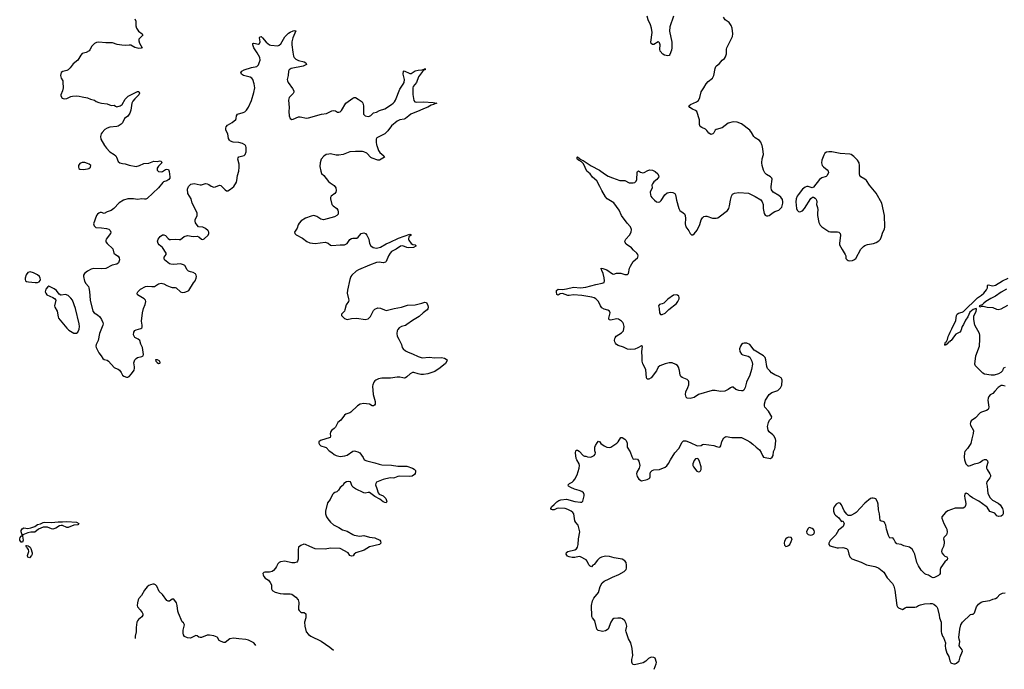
# Model space of a CAD drawing. Header units: inches. Extents: x 1474254 to 1647085, y 640389 to 772279.
# Tile 6 of 85: x 1512931 to 1527117, y 642450 to 651814. Entities that reach past the tile are written whole.
import ezdxf

# ---------------------------------------------------------------- set-up
doc = ezdxf.new("R2010")
doc.units = ezdxf.units.IN
doc.header["$MEASUREMENT"] = 0
for name, color, linetype in [('B5614', 7, 'Continuous'), ('B5615', 7, 'Continuous'), ('B5624', 7, 'Continuous'), ('B5625', 7, 'Continuous')]:
    doc.layers.add(name, color=color, linetype=linetype)

msp = doc.modelspace()

# ---------------------------------------------------------------- linework, layer by layer
at = {"layer": 'B5614', "color": 6, "elevation": 800}
for points in [[(1514155, 650000), (1514180, 649960), (1514228, 649908), (1514291, 649870), (1514314, 649850), (1514327, 649830), (1514350, 649770), (1514376, 649750), (1514410, 649739), (1514450, 649735), (1514510, 649717), (1514610, 649699), (1514659, 649710), (1514721, 649739), (1514790, 649745), (1514866, 649774), (1514910, 649770), (1514950, 649779), (1514970, 649776), (1514977, 649750), (1514930, 649703), (1514910, 649673), (1514910, 649645), (1514930, 649626), (1514970, 649620), (1514990, 649627), (1515030, 649655), (1515050, 649661), (1515073, 649653), (1515085, 649625), (1515096, 649550), (1515092, 649530), (1515081, 649510), (1515051, 649489), (1515005, 649475), (1514992, 649468), (1514930, 649388), (1514770, 649235), (1514750, 649226), (1514730, 649225), (1514690, 649231), (1514630, 649224), (1514570, 649233), (1514490, 649232), (1514426, 649214), (1514365, 649175), (1514289, 649091), (1514250, 649061), (1514190, 649044), (1514150, 649018), (1514110, 649033), (1514090, 649034), (1514070, 649026), (1514051, 649009), (1514040, 648990), (1513995, 648870), (1514003, 648843), (1514030, 648819), (1514110, 648815), (1514184, 648804), (1514215, 648795), (1514236, 648776), (1514244, 648750), (1514238, 648730), (1514179, 648650), (1514172, 648630), (1514173, 648610), (1514190, 648587), (1514274, 648510), (1514289, 648450), (1514310, 648430), (1514350, 648405), (1514363, 648383), (1514367, 648350), (1514355, 648310), (1514330, 648289), (1514264, 648276), (1514170, 648228), (1514110, 648222), (1513995, 648225), (1513962, 648218), (1513906, 648190), (1513866, 648154), (1513852, 648130), (1513849, 648110), (1513863, 648043), (1513882, 648010), (1513922, 647970), (1513929, 647950), (1513938, 647898), (1513945, 647770), (1513986, 647610), (1514006, 647590), (1514050, 647561), (1514086, 647530), (1514110, 647493), (1514130, 647450), (1514133, 647430), (1514127, 647410), (1514079, 647290), (1514060, 647190), (1514034, 647130), (1514030, 647110), (1514033, 647090), (1514070, 647013), (1514107, 646970), (1514130, 646928), (1514150, 646917), (1514190, 646907), (1514210, 646893), (1514290, 646802), (1514310, 646789), (1514350, 646777), (1514370, 646762), (1514393, 646730), (1514410, 646690), (1514430, 646674), (1514470, 646660), (1514490, 646662), (1514510, 646672), (1514544, 646710), (1514578, 646762), (1514585, 646790), (1514585, 646810), (1514577, 646870), (1514590, 646911), (1514609, 646931), (1514630, 646946), (1514690, 646961), (1514709, 646970), (1514717, 646990), (1514702, 647090), (1514675, 647135), (1514660, 647190), (1514637, 647210), (1514590, 647233), (1514573, 647270), (1514577, 647310), (1514590, 647334), (1514610, 647345), (1514678, 647362), (1514690, 647370), (1514697, 647383), (1514698, 647410), (1514684, 647470), (1514700, 647590), (1514715, 647650), (1514741, 647710), (1514750, 647750), (1514743, 647770), (1514723, 647790), (1514627, 647847), (1514622, 647870), (1514632, 647890), (1514674, 647930), (1514744, 647970), (1514770, 647975), (1514833, 647967), (1514871, 647969), (1514930, 648004), (1514970, 648016), (1515010, 648004), (1515050, 647980), (1515101, 647961), (1515130, 647954), (1515170, 647953), (1515187, 647947), (1515250, 647889), (1515270, 647882), (1515312, 647888), (1515350, 647899), (1515370, 647912), (1515437, 648023), (1515459, 648050), (1515476, 648090), (1515480, 648110), (1515476, 648130), (1515464, 648150), (1515432, 648172), (1515390, 648178), (1515362, 648190), (1515342, 648210), (1515310, 648270), (1515290, 648282), (1515250, 648293), (1515153, 648287), (1515110, 648290), (1515090, 648297), (1515017, 648350), (1515012, 648370), (1515015, 648390), (1515041, 648430), (1515043, 648450), (1514990, 648528), (1514939, 648570), (1514926, 648586), (1514917, 648623), (1514926, 648650), (1514957, 648690), (1514990, 648713), (1515010, 648712), (1515030, 648701), (1515070, 648658), (1515090, 648645), (1515103, 648643), (1515170, 648648), (1515230, 648643), (1515250, 648646), (1515303, 648690), (1515350, 648704), (1515430, 648687), (1515490, 648695), (1515510, 648686), (1515550, 648649), (1515570, 648647), (1515590, 648657), (1515647, 648710), (1515658, 648730), (1515658, 648750), (1515646, 648770), (1515610, 648804), (1515570, 648821), (1515509, 648830), (1515487, 648850), (1515465, 648885), (1515458, 648910), (1515459, 648930), (1515486, 648990), (1515488, 649030), (1515418, 649170), (1515400, 649230), (1515355, 649310), (1515351, 649370), (1515364, 649410), (1515397, 649443), (1515446, 649454), (1515530, 649434), (1515550, 649435), (1515610, 649451), (1515630, 649448), (1515656, 649436), (1515690, 649413), (1515730, 649400), (1515750, 649403), (1515810, 649430), (1515830, 649424), (1515890, 649359), (1515910, 649348), (1515930, 649349), (1515970, 649370), (1516016, 649410), (1516054, 649470), (1516062, 649498), (1516070, 649567), (1516088, 649630), (1516095, 649690), (1516094, 649730), (1516076, 649804), (1516078, 649822), (1516090, 649835), (1516163, 649857), (1516181, 649870), (1516194, 649910), (1516195, 649970), (1516190, 649990), (1516183, 650000)], [(1518078, 650000), (1518102, 649930), (1518120, 649900), (1518179, 649850), (1518185, 649830), (1518113, 649787), (1518090, 649790), (1518010, 649816), (1517990, 649828), (1517931, 649891), (1517890, 649910), (1517870, 649913), (1517770, 649913), (1517690, 649907), (1517590, 649871), (1517530, 649859), (1517490, 649861), (1517410, 649878), (1517383, 649877), (1517348, 649870), (1517312, 649848), (1517277, 649803), (1517260, 649750), (1517256, 649696), (1517268, 649628), (1517279, 649599), (1517311, 649570), (1517382, 649482), (1517403, 649463), (1517462, 649422), (1517487, 649390), (1517490, 649350), (1517484, 649330), (1517470, 649310), (1517419, 649270), (1517409, 649250), (1517409, 649231), (1517429, 649150), (1517447, 649130), (1517498, 649090), (1517514, 649070), (1517522, 649042), (1517518, 649010), (1517502, 648990), (1517469, 648971), (1517310, 648931), (1517270, 648937), (1517210, 648976), (1517170, 648990), (1517130, 648984), (1517050, 648953), (1516986, 648914), (1516957, 648883), (1516943, 648857), (1516929, 648810), (1516892, 648750), (1516893, 648730), (1516913, 648713), (1517004, 648664), (1517070, 648616), (1517110, 648595), (1517190, 648586), (1517330, 648605), (1517374, 648594), (1517410, 648566), (1517430, 648557), (1517550, 648570), (1517610, 648569), (1517630, 648576), (1517650, 648590), (1517690, 648644), (1517710, 648658), (1517730, 648664), (1517790, 648665), (1517810, 648681), (1517830, 648710), (1517850, 648730), (1517870, 648739), (1517890, 648740), (1517912, 648732), (1517935, 648710), (1517960, 648650), (1517972, 648590), (1517992, 648552), (1518023, 648530), (1518070, 648519), (1518130, 648537), (1518210, 648581), (1518270, 648606), (1518390, 648666), (1518550, 648723), (1518570, 648713), (1518571, 648709), (1518546, 648694), (1518538, 648682), (1518533, 648650), (1518538, 648638), (1518569, 648589), (1518595, 648575), (1518630, 648569), (1518639, 648559), (1518640, 648550), (1518607, 648530), (1518535, 648525), (1518509, 648529), (1518450, 648556), (1518417, 648550), (1518354, 648506), (1518290, 648471), (1518269, 648450), (1518245, 648410), (1518213, 648327), (1518202, 648318), (1518170, 648311), (1518110, 648317), (1518070, 648315), (1517970, 648277), (1517812, 648210), (1517781, 648190), (1517717, 648130), (1517703, 648110), (1517686, 648070), (1517654, 647914), (1517651, 647870), (1517669, 647790), (1517672, 647770), (1517668, 647752), (1517637, 647703), (1517618, 647630), (1517609, 647611), (1517566, 647570), (1517567, 647550), (1517610, 647508), (1517650, 647492), (1517713, 647507), (1517790, 647513), (1517910, 647492), (1517950, 647504), (1517970, 647519), (1517984, 647536), (1518030, 647623), (1518050, 647642), (1518090, 647659), (1518130, 647656), (1518185, 647630), (1518210, 647624), (1518230, 647625), (1518327, 647653), (1518430, 647668), (1518520, 647700), (1518630, 647706), (1518726, 647726), (1518770, 647741), (1518790, 647739), (1518810, 647695), (1518814, 647670), (1518812, 647648), (1518802, 647630), (1518745, 647590), (1518685, 647535), (1518590, 647480), (1518510, 647419), (1518490, 647407), (1518430, 647390), (1518400, 647370), (1518381, 647350), (1518370, 647329), (1518364, 647290), (1518369, 647250), (1518393, 647210), (1518430, 647130), (1518443, 647090), (1518456, 647070), (1518490, 647042), (1518530, 647021), (1518590, 646998), (1518670, 646960), (1518730, 646941), (1518830, 646950), (1518910, 646941), (1519010, 646943), (1519053, 646933), (1519090, 646910), (1519086, 646890), (1519064, 646856), (1518990, 646796), (1518910, 646745), (1518810, 646710), (1518750, 646700), (1518710, 646699), (1518670, 646707), (1518610, 646728), (1518590, 646727), (1518558, 646710), (1518510, 646664), (1518490, 646651), (1518473, 646647), (1518450, 646650), (1518410, 646663), (1518370, 646663), (1518275, 646645), (1518150, 646645), (1518103, 646637), (1518061, 646619), (1518048, 646610), (1518035, 646590), (1518018, 646550), (1518016, 646530), (1518026, 646410), (1518055, 646310), (1518053, 646270), (1518043, 646257), (1518030, 646248), (1518010, 646250), (1517971, 646271), (1517930, 646279), (1517890, 646281), (1517836, 646270), (1517796, 646250), (1517703, 646157), (1517690, 646147), (1517630, 646128), (1517610, 646112), (1517557, 646043), (1517514, 646006), (1517479, 645941), (1517460, 645920), (1517423, 645890), (1517407, 645870), (1517403, 645850), (1517411, 645810), (1517402, 645790), (1517263, 645750), (1517242, 645730), (1517242, 645710), (1517250, 645691), (1517270, 645671), (1517330, 645654), (1517345, 645645), (1517390, 645600), (1517430, 645575), (1517464, 645544), (1517491, 645530), (1517550, 645517), (1517615, 645525), (1517650, 645535), (1517730, 645594), (1517750, 645599), (1517770, 645596), (1517805, 645585), (1517830, 645570), (1517881, 645501), (1517896, 645470), (1517933, 645453), (1518050, 645427), (1518110, 645405), (1518150, 645397), (1518290, 645394), (1518377, 645377), (1518510, 645377), (1518591, 645351), (1518617, 645337), (1518635, 645315), (1518635, 645295), (1518629, 645271), (1518621, 645259), (1518585, 645235), (1518550, 645230), (1518410, 645236), (1518381, 645230), (1518330, 645210), (1518310, 645206), (1518270, 645208), (1518170, 645186), (1518071, 645149), (1518060, 645130), (1518058, 645110), (1518078, 645058), (1518094, 644994), (1518110, 644974), (1518169, 644950), (1518205, 644910), (1518220, 644870), (1518210, 644850), (1518190, 644853), (1518170, 644865), (1518122, 644902), (1518050, 644943), (1517970, 644998), (1517950, 645000), (1517910, 644988), (1517890, 644993), (1517768, 645050), (1517739, 645070), (1517721, 645090), (1517696, 645150), (1517670, 645155), (1517639, 645150), (1517602, 645130), (1517590, 645105), (1517549, 645071), (1517526, 645030), (1517502, 645010), (1517470, 644998), (1517450, 644984), (1517438, 644970), (1517402, 644898), (1517366, 644850), (1517336, 644730), (1517337, 644690), (1517350, 644650), (1517370, 644617), (1517409, 644570), (1517451, 644531), (1517530, 644494), (1517582, 644462), (1517650, 644443), (1517730, 644393), (1517750, 644386), (1517830, 644371), (1517890, 644380), (1517970, 644356), (1518050, 644345), (1518120, 644310), (1518130, 644297), (1518132, 644270), (1518113, 644250), (1517970, 644217), (1517892, 644168), (1517772, 644128), (1517751, 644110), (1517734, 644086), (1517710, 644081), (1517690, 644090), (1517666, 644130), (1517550, 644193), (1517410, 644198), (1517330, 644184), (1517190, 644186), (1517110, 644218), (1517050, 644249), (1517026, 644254), (1516983, 644237), (1516950, 644210), (1516942, 644170), (1516944, 644036), (1516936, 644010), (1516924, 643996), (1516890, 643984), (1516850, 643983), (1516750, 644008), (1516690, 644000), (1516668, 643990), (1516648, 643970), (1516633, 643930), (1516619, 643910), (1516590, 643876), (1516570, 643861), (1516530, 643850), (1516465, 643850), (1516450, 643845), (1516435, 643830), (1516438, 643810), (1516449, 643790), (1516470, 643766), (1516514, 643734), (1516541, 643701), (1516557, 643670), (1516561, 643650), (1516559, 643610), (1516567, 643590), (1516580, 643580), (1516610, 643564), (1516685, 643545), (1516730, 643539), (1516830, 643538), (1516850, 643534), (1516908, 643488), (1516942, 643450), (1516955, 643415), (1516948, 643330), (1516950, 643310), (1516957, 643297), (1516977, 643277), (1516990, 643270), (1517030, 643267), (1517053, 643250), (1517056, 643230), (1517052, 643190), (1517034, 643130), (1517038, 643070), (1517060, 642990), (1517090, 642951), (1517127, 642927), (1517277, 642857), (1517401, 642770), (1517452, 642728)], [(1516332, 642794), (1516323, 642810), (1516303, 642830), (1516228, 642870), (1516190, 642881), (1516087, 642887), (1516010, 642900), (1515961, 642890), (1515890, 642836), (1515870, 642835), (1515833, 642850), (1515807, 642867), (1515781, 642910), (1515774, 642914), (1515730, 642931), (1515664, 642944), (1515630, 642943), (1515550, 642911), (1515530, 642910), (1515514, 642914), (1515490, 642931), (1515470, 642936), (1515450, 642930), (1515413, 642907), (1515390, 642901), (1515350, 642906), (1515305, 642925), (1515289, 642949), (1515284, 642970), (1515286, 643014), (1515307, 643090), (1515303, 643103), (1515290, 643122), (1515270, 643135), (1515219, 643259), (1515211, 643290), (1515201, 643370), (1515190, 643408), (1515150, 643461), (1515130, 643459), (1515090, 643434), (1515070, 643431), (1515050, 643440), (1514990, 643527), (1514940, 643570), (1514907, 643650), (1514890, 643669), (1514870, 643677), (1514850, 643678), (1514817, 643670), (1514790, 643656), (1514770, 643640), (1514730, 643590), (1514686, 643514), (1514650, 643470), (1514639, 643450), (1514627, 643410), (1514623, 643370), (1514629, 643350), (1514668, 643308), (1514696, 643270), (1514705, 643250), (1514705, 643230), (1514692, 643208), (1514644, 643170), (1514629, 643150), (1514621, 643130), (1514609, 643051), (1514607, 642990), (1514594, 642930), (1514594, 642896)]]:
    msp.add_lwpolyline(points, dxfattribs=at)
at = {"layer": 'B5614', "color": 6}
for points, elevation in [([(1513830, 649756), (1513798, 649742), (1513778, 649710), (1513776, 649690), (1513782, 649670), (1513798, 649658), (1513850, 649652), (1513910, 649662), (1513929, 649670), (1513953, 649690), (1513957, 649710), (1513934, 649730), (1513910, 649741), (1513870, 649754)], 800), ([(1513082, 648178), (1513048, 648172), (1513023, 648137), (1513008, 648090), (1513008, 648070), (1513015, 648050), (1513030, 648040), (1513056, 648036), (1513154, 648026), (1513190, 648027), (1513210, 648033), (1513228, 648052), (1513231, 648070), (1513228, 648090), (1513216, 648110), (1513190, 648134), (1513130, 648166)], 800), ([(1513352, 647972), (1513335, 647965), (1513306, 647930), (1513298, 647890), (1513306, 647870), (1513321, 647850), (1513410, 647810), (1513434, 647794), (1513450, 647771), (1513432, 647690), (1513436, 647670), (1513473, 647610), (1513484, 647530), (1513491, 647510), (1513608, 647368), (1513639, 647340), (1513710, 647296), (1513730, 647293), (1513750, 647296), (1513770, 647309), (1513790, 647351), (1513793, 647390), (1513788, 647430), (1513734, 647650), (1513690, 647773), (1513670, 647802), (1513630, 647836), (1513590, 647851), (1513530, 647841), (1513523, 647843), (1513499, 647859), (1513462, 647910), (1513430, 647935)], 800), ([(1514887, 646913), (1514891, 646890), (1514903, 646883), (1514910, 646871), (1514930, 646858), (1514950, 646862), (1514954, 646870), (1514948, 646890), (1514915, 646910)], 800), ([(1513610, 644494), (1513550, 644524), (1513530, 644524), (1513503, 644517), (1513450, 644483), (1513410, 644472), (1513390, 644473), (1513330, 644498), (1513270, 644499), (1513204, 644470), (1513150, 644426), (1513090, 644425), (1513050, 644418), (1512976, 644390), (1512973, 644370), (1512980, 644310), (1512970, 644282), (1512950, 644283), (1512933, 644310), (1512931, 644330), (1512936, 644350), (1512950, 644367), (1512965, 644375), (1512968, 644390), (1512952, 644430), (1512951, 644450), (1512965, 644475), (1512990, 644487), (1513050, 644482), (1513090, 644489), (1513149, 644510), (1513190, 644536), (1513232, 644548), (1513270, 644567), (1513291, 644571), (1513390, 644566), (1513484, 644576), (1513550, 644575), (1513610, 644581), (1513748, 644572), (1513783, 644550), (1513767, 644533), (1513710, 644527), (1513630, 644495)], 700), ([(1513070, 644058), (1513050, 644066), (1513042, 644090), (1513062, 644150), (1513056, 644176), (1513040, 644200), (1513027, 644210), (1513019, 644230), (1513030, 644237), (1513052, 644232), (1513080, 644210), (1513092, 644192), (1513113, 644130), (1513113, 644110), (1513103, 644090)], 700)]:
    msp.add_lwpolyline(points, close=True, dxfattribs=dict(at, elevation=elevation))
at = {"layer": 'B5615', "color": 6, "elevation": 800}
for points in [[(1514590, 651826), (1514606, 651790), (1514604, 651724), (1514612, 651690), (1514641, 651650), (1514694, 651610), (1514703, 651590), (1514650, 651531), (1514646, 651510), (1514655, 651475), (1514694, 651410), (1514679, 651401), (1514650, 651399), (1514590, 651414), (1514530, 651445), (1514510, 651448), (1514450, 651442), (1514405, 651445), (1514337, 651457), (1514270, 651478), (1514170, 651478), (1514070, 651490), (1514037, 651483), (1514008, 651470), (1513970, 651434), (1513942, 651378), (1513930, 651364), (1513890, 651342), (1513830, 651326), (1513810, 651301), (1513770, 651230), (1513703, 651177), (1513659, 651121), (1513630, 651093), (1513610, 651081), (1513552, 651068), (1513527, 651053), (1513520, 651010), (1513530, 650970), (1513553, 650933), (1513555, 650915), (1513556, 650830), (1513546, 650790), (1513524, 650730), (1513526, 650714), (1513544, 650684), (1513570, 650674), (1513610, 650676), (1513670, 650706), (1513690, 650710), (1513750, 650716), (1513790, 650713), (1513830, 650701), (1513909, 650689), (1513950, 650668), (1514010, 650653), (1514035, 650635), (1514070, 650621), (1514112, 650610), (1514190, 650602), (1514250, 650579), (1514290, 650581), (1514310, 650565), (1514330, 650558), (1514380, 650570), (1514407, 650590), (1514451, 650670), (1514493, 650710), (1514630, 650778), (1514650, 650778), (1514655, 650755), (1514649, 650730), (1514588, 650672), (1514562, 650638), (1514549, 650611), (1514531, 650509), (1514516, 650464), (1514490, 650424), (1514441, 650390), (1514414, 650326), (1514394, 650306), (1514350, 650280), (1514330, 650274), (1514230, 650265), (1514191, 650250), (1514160, 650230), (1514118, 650190), (1514104, 650170), (1514094, 650130), (1514100, 650090), (1514155, 650000)], [(1516183, 650000), (1516175, 650010), (1516142, 650030), (1516090, 650043), (1516009, 650049), (1515970, 650064), (1515956, 650076), (1515941, 650101), (1515930, 650170), (1515902, 650222), (1515899, 650250), (1515908, 650270), (1515926, 650294), (1515990, 650332), (1516045, 650375), (1516052, 650390), (1516054, 650430), (1516067, 650453), (1516150, 650475), (1516173, 650487), (1516200, 650510), (1516229, 650551), (1516270, 650647), (1516306, 650766), (1516318, 650830), (1516310, 650890), (1516291, 650950), (1516276, 650970), (1516250, 650986), (1516157, 651010), (1516129, 651030), (1516118, 651050), (1516132, 651070), (1516164, 651090), (1516270, 651123), (1516350, 651141), (1516370, 651163), (1516381, 651190), (1516394, 651230), (1516389, 651270), (1516354, 651334), (1516304, 651410), (1516289, 651451), (1516289, 651471), (1516306, 651474), (1516370, 651462), (1516384, 651470), (1516394, 651494), (1516387, 651550), (1516390, 651565), (1516410, 651570), (1516430, 651554), (1516483, 651490), (1516530, 651453), (1516550, 651447), (1516650, 651438), (1516670, 651447), (1516692, 651468), (1516753, 651567), (1516802, 651618), (1516830, 651636), (1516870, 651654), (1516890, 651658), (1516911, 651651), (1516866, 651554), (1516853, 651493), (1516852, 651450), (1516865, 651345), (1516877, 651290), (1516888, 651268), (1516910, 651245), (1516950, 651227), (1517028, 651208), (1517056, 651190), (1517065, 651170), (1517044, 651156), (1517015, 651145), (1516843, 651110), (1516815, 651090), (1516804, 651070), (1516798, 651010), (1516785, 650950), (1516789, 650930), (1516799, 650910), (1516864, 650824), (1516879, 650790), (1516880, 650770), (1516870, 650750), (1516814, 650690), (1516806, 650654), (1516814, 650550), (1516810, 650490), (1516816, 650430), (1516829, 650389), (1516850, 650376), (1516870, 650380), (1516950, 650413), (1516973, 650413), (1517065, 650395), (1517090, 650397), (1517279, 650450), (1517350, 650462), (1517430, 650500), (1517450, 650505), (1517480, 650500), (1517510, 650483), (1517530, 650479), (1517550, 650487), (1517570, 650507), (1517630, 650611), (1517730, 650684), (1517750, 650692), (1517770, 650690), (1517810, 650670), (1517865, 650630), (1517877, 650610), (1517887, 650570), (1517885, 650450), (1517907, 650430), (1517950, 650420), (1517970, 650421), (1517990, 650431), (1518030, 650469), (1518070, 650479), (1518117, 650503), (1518190, 650529), (1518290, 650593), (1518313, 650610), (1518329, 650630), (1518344, 650656), (1518410, 650811), (1518458, 650882), (1518471, 650910), (1518474, 650950), (1518454, 651030), (1518462, 651070), (1518470, 651075), (1518550, 651037), (1518570, 651039), (1518630, 651075), (1518670, 651086), (1518728, 651092), (1518759, 651101), (1518771, 651110), (1518772, 651090), (1518756, 651084), (1518735, 651065), (1518679, 650990), (1518646, 650910), (1518602, 650850), (1518593, 650830), (1518596, 650736), (1518609, 650649), (1518625, 650630), (1518646, 650626), (1518750, 650632), (1518890, 650620), (1518941, 650610), (1518910, 650600), (1518895, 650590), (1518860, 650580), (1518810, 650553), (1518749, 650531), (1518696, 650504), (1518568, 650452), (1518536, 650430), (1518490, 650390), (1518470, 650380), (1518410, 650371), (1518370, 650352), (1518290, 650286), (1518233, 650210), (1518190, 650170), (1518079, 650110), (1518069, 650090), (1518069, 650050), (1518074, 650010), (1518078, 650000)]]:
    msp.add_lwpolyline(points, dxfattribs=at)
at = {"layer": 'B5624', "color": 6}
for points, elevation in [([(1522074, 642450), (1522103, 642530), (1522105, 642550), (1522089, 642609), (1522070, 642622), (1522030, 642625), (1521990, 642606), (1521954, 642566), (1521915, 642545), (1521790, 642516), (1521770, 642521), (1521759, 642530), (1521753, 642553), (1521752, 642590), (1521765, 642650), (1521757, 642750), (1521737, 642830), (1521701, 642890), (1521670, 642990), (1521666, 643010), (1521677, 643070), (1521669, 643109), (1521649, 643150), (1521616, 643176), (1521590, 643187), (1521550, 643189), (1521490, 643181), (1521470, 643169), (1521447, 643130), (1521410, 643030), (1521370, 643006), (1521330, 642996), (1521310, 642998), (1521264, 643010), (1521247, 643027), (1521219, 643150), (1521185, 643190), (1521176, 643210), (1521171, 643370), (1521183, 643437), (1521203, 643477), (1521270, 643555), (1521295, 643645), (1521322, 643698), (1521350, 643721), (1521426, 643754), (1521470, 643780), (1521565, 643815), (1521638, 643862), (1521667, 643890), (1521673, 643910), (1521676, 643950), (1521670, 643990), (1521650, 644016), (1521610, 644038), (1521498, 644058), (1521430, 644078), (1521370, 644081), (1521312, 644068), (1521286, 644054), (1521257, 644023), (1521210, 643959), (1521191, 643949), (1521170, 643929), (1521150, 643935), (1521130, 643955), (1521109, 644010), (1521092, 644030), (1521013, 644073), (1520990, 644074), (1520930, 644062), (1520890, 644062), (1520850, 644069), (1520823, 644083), (1520803, 644110), (1520810, 644133), (1520830, 644146), (1520930, 644172), (1520954, 644186), (1520968, 644210), (1520978, 644250), (1520980, 644330), (1521003, 644430), (1520983, 644510), (1520976, 644530), (1520945, 644565), (1520930, 644590), (1520916, 644690), (1520902, 644710), (1520877, 644730), (1520830, 644755), (1520788, 644768), (1520688, 644772), (1520670, 644769), (1520630, 644749), (1520610, 644748), (1520593, 644753), (1520582, 644770), (1520591, 644790), (1520634, 644826), (1520670, 644864), (1520697, 644883), (1520730, 644895), (1520810, 644903), (1520930, 644868), (1521010, 644860), (1521030, 644860), (1521045, 644875), (1521066, 644950), (1521064, 644970), (1521053, 644993), (1521030, 645011), (1520990, 645028), (1520925, 645045), (1520873, 645070), (1520839, 645090), (1520833, 645110), (1520852, 645128), (1520890, 645148), (1520912, 645168), (1520930, 645190), (1520965, 645255), (1520992, 645350), (1520997, 645390), (1520993, 645410), (1520956, 645470), (1520951, 645490), (1520937, 645570), (1520943, 645597), (1520950, 645607), (1520970, 645608), (1520993, 645593), (1521050, 645533), (1521070, 645521), (1521090, 645522), (1521113, 645513), (1521148, 645508), (1521170, 645511), (1521208, 645530), (1521222, 645550), (1521225, 645570), (1521218, 645598), (1521218, 645650), (1521226, 645674), (1521250, 645716), (1521270, 645738), (1521290, 645727), (1521306, 645706), (1521350, 645671), (1521390, 645651), (1521430, 645647), (1521450, 645653), (1521535, 645710), (1521555, 645730), (1521590, 645790), (1521610, 645791), (1521650, 645767), (1521670, 645746), (1521682, 645710), (1521685, 645650), (1521726, 645586), (1521750, 645519), (1521770, 645479), (1521810, 645482), (1521830, 645477), (1521850, 645450), (1521868, 645390), (1521858, 645350), (1521823, 645290), (1521817, 645270), (1521827, 645230), (1521850, 645191), (1521890, 645168), (1521972, 645188), (1522000, 645200), (1522009, 645210), (1522014, 645226), (1522016, 645270), (1522021, 645290), (1522044, 645316), (1522070, 645324), (1522151, 645331), (1522230, 645365), (1522255, 645385), (1522281, 645419), (1522307, 645470), (1522369, 645570), (1522427, 645633), (1522475, 645725), (1522496, 645744), (1522530, 645741), (1522590, 645719), (1522690, 645671), (1522750, 645678), (1522770, 645691), (1522790, 645696), (1522930, 645677), (1522970, 645661), (1523010, 645651), (1523023, 645657), (1523035, 645670), (1523046, 645734), (1523075, 645785), (1523090, 645798), (1523110, 645805), (1523190, 645791), (1523330, 645791), (1523410, 645754), (1523450, 645727), (1523494, 645694), (1523541, 645650), (1523590, 645615), (1523614, 645574), (1523633, 645530), (1523649, 645509), (1523670, 645501), (1523750, 645491), (1523774, 645506), (1523787, 645530), (1523792, 645590), (1523810, 645626), (1523814, 645646), (1523825, 645750), (1523822, 645770), (1523796, 645816), (1523784, 645830), (1523731, 645871), (1523716, 645896), (1523707, 645950), (1523719, 646010), (1523736, 646043), (1523763, 646070), (1523770, 646090), (1523721, 646170), (1523669, 646229), (1523662, 646250), (1523662, 646278), (1523677, 646330), (1523730, 646410), (1523770, 646438), (1523852, 646470), (1523895, 646505), (1523913, 646547), (1523916, 646616), (1523913, 646633), (1523901, 646650), (1523871, 646671), (1523810, 646697), (1523765, 646725), (1523737, 646750), (1523707, 646787), (1523696, 646816), (1523683, 646910), (1523670, 646945), (1523650, 646970), (1523511, 647052), (1523450, 647131), (1523410, 647150), (1523370, 647152), (1523350, 647145), (1523330, 647131), (1523316, 647110), (1523303, 647070), (1523305, 647030), (1523330, 646993), (1523350, 646981), (1523425, 646965), (1523449, 646950), (1523478, 646890), (1523487, 646850), (1523473, 646770), (1523449, 646690), (1523405, 646590), (1523386, 646514), (1523364, 646476), (1523350, 646466), (1523330, 646462), (1523290, 646468), (1523250, 646485), (1523210, 646515), (1523190, 646519), (1523170, 646509), (1523137, 646483), (1523090, 646458), (1523030, 646455), (1522950, 646470), (1522910, 646470), (1522710, 646413), (1522647, 646367), (1522590, 646353), (1522550, 646357), (1522533, 646373), (1522524, 646410), (1522530, 646450), (1522558, 646510), (1522571, 646550), (1522573, 646593), (1522565, 646610), (1522548, 646628), (1522475, 646655), (1522456, 646670), (1522448, 646688), (1522439, 646759), (1522425, 646805), (1522409, 646829), (1522386, 646846), (1522330, 646866), (1522290, 646866), (1522230, 646853), (1522155, 646825), (1522130, 646807), (1522104, 646750), (1522030, 646650), (1521994, 646634), (1521970, 646634), (1521961, 646650), (1521954, 646770), (1521911, 646851), (1521899, 646890), (1521901, 646950), (1521896, 647030), (1521904, 647104), (1521890, 647112), (1521836, 647084), (1521793, 647067), (1521730, 647061), (1521690, 647067), (1521630, 647093), (1521556, 647116), (1521530, 647130), (1521513, 647150), (1521505, 647170), (1521501, 647190), (1521504, 647216), (1521510, 647230), (1521527, 647250), (1521602, 647298), (1521629, 647330), (1521641, 647390), (1521632, 647430), (1521620, 647450), (1521601, 647470), (1521557, 647497), (1521530, 647500), (1521450, 647481), (1521426, 647486), (1521417, 647510), (1521439, 647590), (1521430, 647610), (1521406, 647626), (1521350, 647641), (1521320, 647660), (1521297, 647690), (1521270, 647750), (1521233, 647790), (1521210, 647804), (1521175, 647815), (1521030, 647840), (1520910, 647848), (1520850, 647838), (1520830, 647840), (1520750, 647869), (1520719, 647861), (1520690, 647844), (1520672, 647852), (1520663, 647890), (1520666, 647910), (1520690, 647930), (1520750, 647923), (1520810, 647932), (1520910, 647958), (1521010, 647951), (1521090, 647957), (1521230, 647995), (1521325, 648015), (1521350, 648024), (1521355, 648050), (1521352, 648092), (1521337, 648157), (1521320, 648200), (1521312, 648210), (1521310, 648230), (1521332, 648228), (1521390, 648208), (1521470, 648150), (1521490, 648147), (1521530, 648160), (1521559, 648161), (1521590, 648158), (1521650, 648141), (1521670, 648139), (1521690, 648143), (1521703, 648157), (1521715, 648230), (1521730, 648263), (1521770, 648328), (1521830, 648381), (1521837, 648390), (1521841, 648410), (1521836, 648430), (1521821, 648450), (1521775, 648490), (1521744, 648524), (1521670, 648580), (1521650, 648610), (1521653, 648630), (1521665, 648650), (1521719, 648710), (1521742, 648750), (1521744, 648790), (1521730, 648828), (1521682, 648882), (1521603, 648990), (1521566, 649070), (1521492, 649172), (1521469, 649189), (1521396, 649230), (1521370, 649258), (1521318, 649350), (1521292, 649410), (1521248, 649490), (1521184, 649544), (1521150, 649590), (1521100, 649630), (1521054, 649734), (1521027, 649767), (1520990, 649783), (1520970, 649800), (1520964, 649810), (1520962, 649830), (1520970, 649836), (1521018, 649798), (1521043, 649783), (1521050, 649783), (1521166, 649706), (1521287, 649647), (1521355, 649590), (1521410, 649559), (1521470, 649533), (1521577, 649497), (1521606, 649494), (1521630, 649498), (1521650, 649494), (1521710, 649464), (1521770, 649460), (1521793, 649467), (1521814, 649486), (1521822, 649510), (1521827, 649613), (1521830, 649625), (1521846, 649634), (1521875, 649615), (1521910, 649604), (1521930, 649609), (1521981, 649639), (1522010, 649649), (1522050, 649646), (1522087, 649627), (1522126, 649590), (1522137, 649570), (1522138, 649550), (1522112, 649510), (1522070, 649478), (1522047, 649450), (1522041, 649430), (1522042, 649390), (1522016, 649330), (1522018, 649290), (1522026, 649270), (1522037, 649250), (1522075, 649210), (1522106, 649190), (1522130, 649182), (1522152, 649188), (1522174, 649206), (1522224, 649290), (1522260, 649320), (1522310, 649330), (1522343, 649323), (1522368, 649308), (1522380, 649290), (1522387, 649267), (1522395, 649210), (1522426, 649090), (1522444, 649064), (1522490, 649032), (1522510, 649013), (1522520, 648990), (1522524, 648950), (1522519, 648870), (1522529, 648830), (1522571, 648770), (1522590, 648731), (1522610, 648711), (1522630, 648711), (1522650, 648726), (1522690, 648781), (1522730, 648861), (1522751, 648930), (1522770, 648960), (1522790, 648975), (1522810, 648982), (1522830, 648981), (1522915, 648955), (1522965, 648955), (1522990, 648960), (1523010, 648970), (1523130, 649065), (1523147, 649093), (1523160, 649130), (1523172, 649212), (1523188, 649272), (1523203, 649297), (1523230, 649314), (1523290, 649324), (1523430, 649312), (1523530, 649266), (1523610, 649218), (1523630, 649190), (1523643, 649150), (1523643, 649090), (1523658, 649018), (1523670, 648996), (1523690, 648987), (1523710, 648985), (1523730, 648990), (1523785, 649035), (1523811, 649049), (1523869, 649070), (1523890, 649086), (1523910, 649110), (1523919, 649130), (1523928, 649170), (1523928, 649190), (1523921, 649221), (1523896, 649256), (1523870, 649280), (1523788, 649328), (1523763, 649363), (1523756, 649390), (1523756, 649410), (1523774, 649514), (1523766, 649530), (1523748, 649548), (1523690, 649584), (1523666, 649606), (1523647, 649647), (1523629, 649710), (1523624, 649750), (1523627, 649810), (1523646, 649870), (1523640, 649950), (1523628, 650000)], 800), ([(1527130, 646799), (1527108, 646790), (1527094, 646770), (1527089, 646750), (1527068, 646730), (1527034, 646710), (1526970, 646690), (1526929, 646691), (1526830, 646703), (1526810, 646718), (1526703, 646823), (1526691, 646850), (1526707, 646970), (1526758, 647110), (1526767, 647210), (1526765, 647265), (1526760, 647290), (1526691, 647410), (1526676, 647490), (1526678, 647542), (1526713, 647610), (1526717, 647637), (1526713, 647653), (1526670, 647638), (1526621, 647599), (1526590, 647530), (1526559, 647481), (1526530, 647419), (1526508, 647390), (1526492, 647330), (1526477, 647310), (1526421, 647279), (1526401, 647259), (1526350, 647189), (1526337, 647183), (1526330, 647172), (1526314, 647166), (1526307, 647150), (1526296, 647144), (1526290, 647133), (1526275, 647125), (1526270, 647116), (1526261, 647121), (1526258, 647130), (1526270, 647164), (1526284, 647176), (1526298, 647202), (1526310, 647247), (1526325, 647275), (1526336, 647310), (1526363, 647357), (1526420, 647480), (1526429, 647550), (1526440, 647570), (1526458, 647582), (1526510, 647597), (1526531, 647609), (1526730, 647806), (1526790, 647842), (1526823, 647870), (1526862, 647918), (1526873, 647950), (1526876, 647984), (1526887, 647993), (1526950, 647978), (1526990, 647985), (1527090, 648051), (1527171, 648090)], 700), ([(1527150, 647931), (1527070, 647887), (1526990, 647828), (1526924, 647796), (1526852, 647750), (1526824, 647730), (1526798, 647702), (1526756, 647690), (1526758, 647678), (1526770, 647676), (1526795, 647685), (1526814, 647686), (1526870, 647668), (1526950, 647664), (1527003, 647643), (1527030, 647638), (1527070, 647647), (1527170, 647698)], 700), ([(1527132, 646532), (1527090, 646543), (1527070, 646542), (1527030, 646512), (1526982, 646458), (1526950, 646428), (1526915, 646405), (1526896, 646384), (1526884, 646356), (1526878, 646330), (1526892, 646230), (1526890, 646210), (1526883, 646197), (1526861, 646179), (1526790, 646157), (1526770, 646146), (1526703, 646077), (1526640, 646030), (1526628, 646010), (1526625, 645990), (1526632, 645970), (1526673, 645890), (1526670, 645850), (1526647, 645773), (1526636, 645704), (1526587, 645633), (1526549, 645590), (1526543, 645570), (1526541, 645510), (1526545, 645470), (1526565, 645410), (1526590, 645385), (1526610, 645381), (1526630, 645386), (1526690, 645414), (1526752, 645428), (1526770, 645436), (1526810, 645467), (1526830, 645475), (1526855, 645475), (1526876, 645456), (1526879, 645430), (1526863, 645370), (1526863, 645350), (1526869, 645330), (1526909, 645270), (1526916, 645250), (1526916, 645230), (1526910, 645210), (1526865, 645150), (1526863, 645130), (1526871, 645090), (1526873, 645030), (1526882, 644990), (1526910, 644928), (1526947, 644887), (1527030, 644846), (1527059, 644819), (1527091, 644770), (1527098, 644750), (1527102, 644730), (1527099, 644690), (1527090, 644673), (1527070, 644658), (1527033, 644653), (1527010, 644661), (1526979, 644699), (1526910, 644726), (1526868, 644788), (1526857, 644797), (1526750, 644874), (1526661, 644921), (1526626, 644946), (1526590, 644981), (1526570, 644991), (1526550, 644973), (1526545, 644950), (1526547, 644910), (1526559, 644870), (1526563, 644837), (1526560, 644810), (1526550, 644789), (1526526, 644774), (1526410, 644772), (1526305, 644735), (1526270, 644710), (1526219, 644650), (1526216, 644630), (1526244, 644550), (1526281, 644490), (1526289, 644470), (1526293, 644427), (1526284, 644390), (1526248, 644350), (1526239, 644330), (1526250, 644298), (1526253, 644267), (1526240, 644220), (1526215, 644170), (1526214, 644150), (1526219, 644130), (1526240, 644100), (1526262, 644082), (1526291, 644070), (1526299, 644050), (1526295, 644030), (1526260, 644000), (1526203, 643917), (1526195, 643890), (1526191, 643830), (1526185, 643815), (1526170, 643801), (1526110, 643773), (1526090, 643769), (1526070, 643777), (1526027, 643807), (1525990, 643816), (1525970, 643827), (1525919, 643879), (1525880, 643940), (1525858, 643990), (1525826, 644110), (1525810, 644149), (1525790, 644180), (1525750, 644209), (1525670, 644229), (1525630, 644247), (1525570, 644259), (1525546, 644286), (1525527, 644327), (1525510, 644344), (1525470, 644342), (1525450, 644378), (1525421, 644470), (1525410, 644530), (1525397, 644557), (1525390, 644569), (1525370, 644581), (1525345, 644585), (1525330, 644594), (1525319, 644690), (1525306, 644750), (1525300, 644830), (1525290, 644863), (1525265, 644905), (1525250, 644913), (1525230, 644916), (1525210, 644916), (1525190, 644910), (1525110, 644844), (1524984, 644710), (1524970, 644699), (1524906, 644666), (1524870, 644665), (1524847, 644687), (1524810, 644733), (1524770, 644821), (1524750, 644845), (1524730, 644852), (1524695, 644830), (1524665, 644790), (1524656, 644770), (1524658, 644730), (1524670, 644686), (1524683, 644670), (1524710, 644653), (1524732, 644632), (1524765, 644585), (1524770, 644582), (1524792, 644590), (1524811, 644550), (1524796, 644510), (1524750, 644477), (1524730, 644456), (1524690, 644387), (1524610, 644309), (1524591, 644270), (1524591, 644250), (1524602, 644230), (1524710, 644202), (1524730, 644199), (1524790, 644204), (1524842, 644190), (1524865, 644170), (1524875, 644110), (1524891, 644070), (1524921, 644041), (1525054, 643994), (1525134, 643954), (1525250, 643931), (1525290, 643917), (1525310, 643907), (1525381, 643850), (1525428, 643770), (1525507, 643687), (1525527, 643647), (1525542, 643590), (1525570, 643372), (1525579, 643350), (1525594, 643334), (1525650, 643311), (1525690, 643336), (1525710, 643344), (1525830, 643344), (1525850, 643349), (1525881, 643370), (1525910, 643380), (1525967, 643393), (1526050, 643399), (1526078, 643398), (1526102, 643390), (1526130, 643365), (1526145, 643350), (1526155, 643330), (1526179, 643230), (1526183, 643190), (1526208, 643130), (1526207, 642990), (1526211, 642970), (1526228, 642928), (1526243, 642910), (1526271, 642830), (1526265, 642790), (1526268, 642750), (1526290, 642685), (1526317, 642637), (1526331, 642571), (1526345, 642545), (1526358, 642538), (1526390, 642531), (1526410, 642531), (1526430, 642538), (1526469, 642571), (1526481, 642630), (1526513, 642710), (1526509, 642730), (1526469, 642790), (1526478, 642850), (1526466, 642886), (1526464, 642910), (1526475, 643030), (1526490, 643090), (1526513, 643130), (1526630, 643239), (1526650, 643247), (1526670, 643247), (1526690, 643266), (1526716, 643350), (1526745, 643390), (1526783, 643417), (1526811, 643429), (1526910, 643444), (1526950, 643459), (1526991, 643469), (1527015, 643485), (1527052, 643528), (1527090, 643550), (1527130, 643552)], 800)]:
    msp.add_lwpolyline(points, dxfattribs=dict(at, elevation=elevation))
at = {"layer": 'B5624', "color": 6, "elevation": 800}
for points in [[(1524590, 649910), (1524555, 649905), (1524532, 649888), (1524517, 649863), (1524488, 649790), (1524483, 649750), (1524495, 649710), (1524512, 649692), (1524566, 649650), (1524580, 649630), (1524583, 649610), (1524565, 649570), (1524550, 649555), (1524490, 649535), (1524454, 649510), (1524370, 649398), (1524350, 649392), (1524290, 649407), (1524270, 649407), (1524250, 649402), (1524209, 649371), (1524145, 649290), (1524133, 649270), (1524120, 649230), (1524112, 649190), (1524124, 649090), (1524133, 649070), (1524151, 649050), (1524170, 649044), (1524210, 649059), (1524240, 649090), (1524330, 649237), (1524354, 649254), (1524370, 649255), (1524390, 649243), (1524403, 649230), (1524411, 649210), (1524414, 649190), (1524411, 649150), (1524426, 649106), (1524432, 649072), (1524424, 649030), (1524425, 648990), (1524446, 648890), (1524464, 648850), (1524487, 648827), (1524590, 648759), (1524615, 648755), (1524715, 648755), (1524732, 648752), (1524743, 648743), (1524752, 648732), (1524756, 648710), (1524743, 648590), (1524745, 648570), (1524779, 648499), (1524826, 648430), (1524832, 648410), (1524834, 648370), (1524853, 648350), (1524870, 648343), (1524890, 648338), (1524930, 648342), (1524950, 648350), (1524976, 648370), (1525050, 648506), (1525090, 648545), (1525110, 648558), (1525147, 648573), (1525232, 648588), (1525270, 648600), (1525310, 648624), (1525332, 648650), (1525350, 648690), (1525365, 648750), (1525390, 648795), (1525397, 648830), (1525390, 648990), (1525355, 649170), (1525271, 649311), (1525176, 649430), (1525130, 649498), (1525110, 649515), (1525051, 649551), (1525034, 649570), (1525030, 649590), (1525032, 649710), (1525025, 649750), (1525001, 649790), (1524950, 649843), (1524911, 649871), (1524890, 649875), (1524750, 649887), (1524630, 649908)], [(1522390, 647850), (1522350, 647844), (1522270, 647786), (1522210, 647727), (1522190, 647717), (1522150, 647707), (1522136, 647690), (1522145, 647650), (1522148, 647588), (1522166, 647566), (1522190, 647563), (1522230, 647584), (1522282, 647638), (1522395, 647725), (1522414, 647750), (1522431, 647790), (1522433, 647810), (1522427, 647830), (1522410, 647843)], [(1522690, 645489), (1522670, 645482), (1522650, 645462), (1522631, 645410), (1522631, 645390), (1522638, 645370), (1522686, 645306), (1522710, 645295), (1522730, 645302), (1522741, 645310), (1522749, 645330), (1522749, 645369), (1522726, 645446), (1522710, 645478)], [(1524310, 644493), (1524302, 644490), (1524285, 644475), (1524266, 644430), (1524271, 644411), (1524291, 644391), (1524330, 644383), (1524350, 644387), (1524370, 644398), (1524377, 644410), (1524383, 644430), (1524380, 644450), (1524370, 644465), (1524350, 644481)], [(1524010, 644353), (1523990, 644347), (1523970, 644329), (1523950, 644299), (1523945, 644270), (1523950, 644238), (1523970, 644219), (1523990, 644224), (1524010, 644235), (1524025, 644250), (1524047, 644293), (1524061, 644330), (1524048, 644350)]]:
    msp.add_lwpolyline(points, close=True, dxfattribs=at)
at = {"layer": 'B5625', "color": 6, "elevation": 800}
for points in [[(1522350, 651864), (1522299, 651710), (1522294, 651650), (1522327, 651490), (1522329, 651410), (1522324, 651376), (1522300, 651310), (1522290, 651296), (1522270, 651292), (1522221, 651301), (1522197, 651317), (1522161, 651361), (1522153, 651390), (1522159, 651450), (1522150, 651479), (1522139, 651490), (1522130, 651495), (1522070, 651457), (1522050, 651456), (1522030, 651470), (1522026, 651490), (1522044, 651630), (1522035, 651690), (1522020, 651740), (1521987, 651810), (1521970, 651864)], [(1523628, 650000), (1523625, 650010), (1523608, 650048), (1523590, 650070), (1523528, 650110), (1523508, 650128), (1523474, 650190), (1523450, 650222), (1523330, 650313), (1523270, 650337), (1523210, 650341), (1523137, 650323), (1523050, 650253), (1522964, 650230), (1522950, 650221), (1522930, 650184), (1522917, 650170), (1522890, 650159), (1522882, 650162), (1522858, 650178), (1522830, 650217), (1522810, 650236), (1522758, 650258), (1522734, 650274), (1522725, 650305), (1522728, 650370), (1522688, 650488), (1522666, 650506), (1522624, 650524), (1522584, 650550), (1522573, 650570), (1522596, 650590), (1522684, 650630), (1522711, 650650), (1522731, 650690), (1522750, 650775), (1522790, 650830), (1522820, 650890), (1522850, 650925), (1522915, 650970), (1522934, 651010), (1522950, 651110), (1522962, 651138), (1522970, 651150), (1523016, 651184), (1523050, 651228), (1523084, 651256), (1523101, 651279), (1523117, 651323), (1523116, 651390), (1523120, 651410), (1523202, 651570), (1523205, 651610), (1523197, 651690), (1523183, 651730), (1523151, 651771), (1523095, 651810), (1523071, 651850)]]:
    msp.add_lwpolyline(points, dxfattribs=at)

doc.saveas('drawing.dxf')
